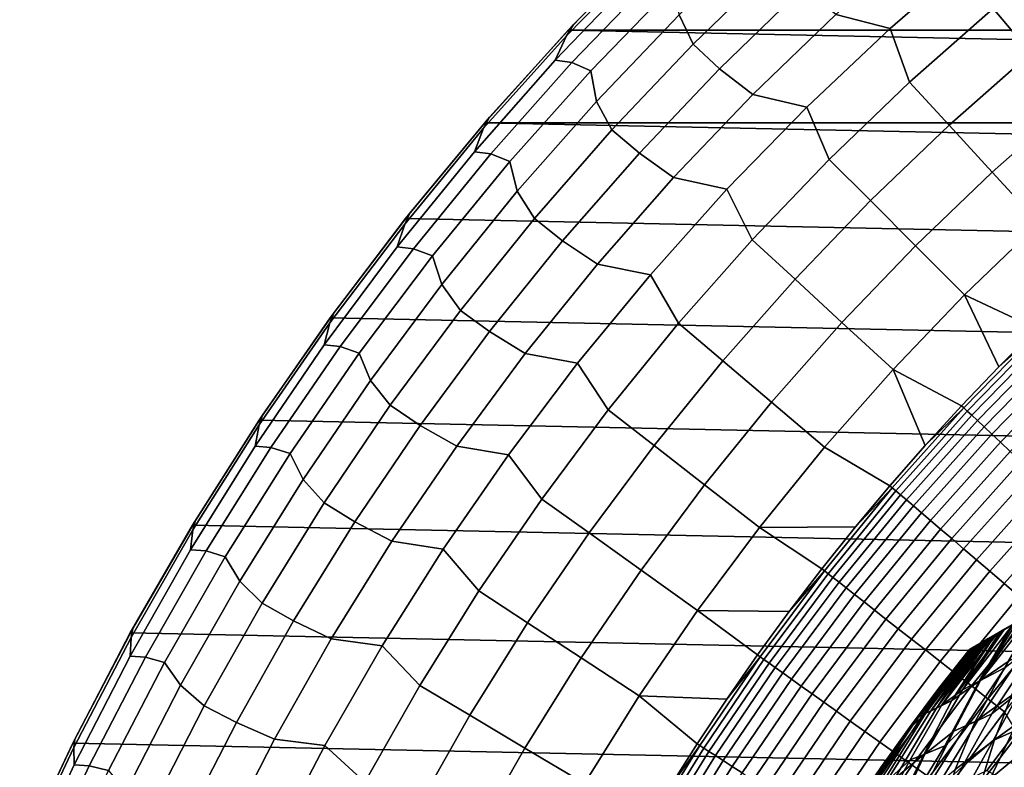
# Model space of a CAD drawing. Header units: metres. Extents: x -29 to 117, y -464 to 29.
# Tile 101 of 256: x -26.4 to -16.82, y 12.62 to 19.89. Entities that reach past the tile are written whole.
import ezdxf

# ---------------------------------------------------------------- set-up
doc = ezdxf.new("R2010")
doc.units = ezdxf.units.M
doc.layers.add('solid_24_501_056_XXX', color=7, linetype='CONTINUOUS')

msp = doc.modelspace()

# ---------------------------------------------------------------- linework, layer by layer
at = {"layer": 'solid_24_501_056_XXX'}
for points in [[(-3.338249, 21.744022, 147.34346), (-3.335342, 21.745701, 147.257355), (-17.164658, 13.761341, 147.257355), (-17.161753, 13.763019, 147.34343)], [(-17.164658, 13.761341, 129.791641), (-17.164658, 13.761341, 147.257355), (-3.335342, 21.745701, 147.257355), (-3.335342, 21.745701, 129.791641)], [(-17.159746, 13.764176, 129.621338), (-17.164658, 13.761341, 129.791641), (-3.335342, 21.745701, 129.791641), (-3.340253, 21.742865, 129.621338)], [(-3.34721, 21.738848, 147.429932), (-3.338249, 21.744022, 147.34346), (-17.161753, 13.763019, 147.34343), (-17.1528, 13.768188, 147.429871)], [(-3.340253, 21.742865, 129.621338), (-3.355197, 21.734238, 129.450684), (-17.159746, 13.764176, 129.621338)], [(-3.360694, 21.731064, 129.406357), (-17.144802, 13.772804, 129.450684), (-17.159746, 13.764176, 129.621338), (-3.355197, 21.734238, 129.450684)], [(-3.353562, 21.735182, 147.471283), (-3.34721, 21.738848, 147.429932), (-17.1528, 13.768188, 147.429871), (-17.146439, 13.77186, 147.471283)], [(-3.362133, 21.730232, 147.516678), (-3.353562, 21.735182, 147.471283), (-17.146439, 13.77186, 147.471283), (-17.137892, 13.776795, 147.516571)], [(-3.380181, 21.719812, 129.279663), (-17.139305, 13.775978, 129.406357), (-17.144802, 13.772804, 129.450684), (-3.360694, 21.731064, 129.406357)], [(-3.415605, 21.69936, 129.10791), (-17.11982, 13.787229, 129.279663), (-17.139305, 13.775978, 129.406357), (-3.380181, 21.719812, 129.279663)], [(-3.3836, 21.717838, 147.604523), (-3.362133, 21.730232, 147.516678), (-17.137892, 13.776795, 147.516571), (-17.116444, 13.789178, 147.60437)], [(-3.437664, 21.686625, 129.020355), (-17.084394, 13.807681, 129.10791), (-17.11982, 13.787229, 129.279663), (-3.415605, 21.69936, 129.10791)], [(-3.408527, 21.703447, 147.684433), (-3.3836, 21.717838, 147.604523), (-17.116444, 13.789178, 147.60437), (-17.091473, 13.803596, 147.684433)], [(-3.411747, 21.701588, 147.693619), (-3.408527, 21.703447, 147.684433), (-17.091473, 13.803596, 147.684433), (-17.08832, 13.805415, 147.69342)], [(-3.447465, 21.680967, 147.784378), (-3.411747, 21.701588, 147.693619), (-17.08832, 13.805415, 147.69342), (-17.052635, 13.826018, 147.784149)], [(-3.461836, 21.672668, 128.935287), (-17.062336, 13.820416, 129.020355), (-17.084394, 13.807681, 129.10791), (-3.437664, 21.686625, 129.020355)], [(-3.519247, 21.639523, 128.761612), (-17.038164, 13.834373, 128.935287), (-17.062336, 13.820416, 129.020355), (-3.461836, 21.672668, 128.935287)], [(-3.49114, 21.65575, 147.876862), (-3.447465, 21.680967, 147.784378), (-17.052635, 13.826018, 147.784149), (-17.008993, 13.851214, 147.876602)], [(-3.500814, 21.650166, 147.895264), (-3.49114, 21.65575, 147.876862), (-17.008993, 13.851214, 147.876602), (-16.999187, 13.856875, 147.895264)], [(-3.543741, 21.625381, 147.971329), (-3.500814, 21.650166, 147.895264), (-16.999187, 13.856875, 147.895264), (-16.956413, 13.881571, 147.971069)], [(-3.567751, 21.611519, 128.636612), (-16.980753, 13.867518, 128.761612), (-17.038164, 13.834373, 128.935287), (-3.519247, 21.639523, 128.761612)], [(-3.588748, 21.599396, 128.5867), (-16.932249, 13.895523, 128.636612), (-16.980753, 13.867518, 128.761612), (-3.567751, 21.611519, 128.636612)], [(-3.606045, 21.589411, 148.067581), (-3.543741, 21.625381, 147.971329), (-16.956413, 13.881571, 147.971069), (-16.894117, 13.917538, 148.067352)], [(-3.670763, 21.552046, 128.410522), (-16.911251, 13.907645, 128.5867), (-16.932249, 13.895523, 128.636612), (-3.588748, 21.599396, 128.5867)], [(-3.753112, 21.504501, 128.256302), (-16.829237, 13.954996, 128.410522), (-16.911251, 13.907645, 128.5867), (-3.670763, 21.552046, 128.410522)], [(-3.631133, 21.574926, 148.102859), (-3.606045, 21.589411, 148.067581), (-16.894117, 13.917538, 148.067352), (-16.868868, 13.932116, 148.102859)], [(-3.631133, 21.574926, 148.102859), (-16.868868, 13.932116, 148.102859), (-16.821459, 13.959487, 148.165436)], [(-3.766415, 21.49682, 128.232971), (-16.746887, 14.002541, 128.256302), (-16.829237, 13.954996, 128.410522), (-3.753112, 21.504501, 128.256302)], [(-20.163155, 20.704039, 20), (-21.015347, 19.838478, 20), (-21.082996, 19.728003, 27.139278), (-20.240408, 20.591568, 27.139278)], [(-21.067442, 19.783127, -99.5), (-21.015347, 19.838478, 20), (-20.163155, 20.704039, 20), (-20.220102, 20.648422, -99.5)], [(-19.146469, 20.740675, 56.064098), (-19.985836, 19.933119, 56.064098), (-19.850594, 19.647974, 63.291264), (-19.027205, 20.446379, 63.291264)], [(-20.240408, 20.591568, 27.139278), (-21.082996, 19.728003, 27.139278), (-21.192017, 19.492147, 34.372093), (-20.368877, 20.350779, 34.372093)], [(21.067442, 19.783127, -99.5), (-21.067442, 19.783127, -99.5), (-20.220102, 20.648422, -99.5)], [(21.067442, 19.783127, -99.5), (-20.220102, 20.648422, -99.5), (20.220102, 20.648422, -99.5)], [(-18.464558, 19.937111, 77.737923), (-17.933189, 19.801262, 84.956604), (-17.09124, 20.532383, 84.956604), (-17.627996, 20.680475, 77.737923)], [(-16.093529, 20.676966, 92.171654), (-16.934256, 19.994238, 92.171654), (-16.567768, 19.561525, 99.382652), (-15.745235, 20.229479, 99.382652)], [(-17.09124, 20.532383, 84.956604), (-17.933189, 19.801262, 84.956604), (-17.746052, 19.277351, 92.171654), (-16.934256, 19.994238, 92.171654)], [(-19.850594, 19.647974, 63.291264), (-19.593439, 19.408834, 70.516006), (-18.779665, 20.197275, 70.516006), (-19.027205, 20.446379, 63.291264)], [(-21.192017, 19.492147, 34.372093), (-21.029623, 19.469637, 41.604107), (-20.203875, 20.325237, 41.604107), (-20.368877, 20.350779, 34.372093)], [(-21.029623, 19.469637, 41.604107), (-20.846294, 19.38975, 48.834908), (-20.021414, 20.240391, 48.834908), (-20.203875, 20.325237, 41.604107)], [(-20.021414, 20.240391, 48.834908), (-20.846294, 19.38975, 48.834908), (-20.791172, 19.091623, 56.064098), (-19.985836, 19.933119, 56.064098)], [(-19.593439, 19.408834, 70.516006), (-19.269802, 19.159933, 77.737923), (-18.464558, 19.937111, 77.737923), (-18.779665, 20.197275, 70.516006)], [(-19.985836, 19.933119, 56.064098), (-20.791172, 19.091623, 56.064098), (-20.640509, 18.816437, 63.291264), (-19.850594, 19.647974, 63.291264)], [(-19.269802, 19.159933, 77.737923), (-18.743895, 19.035641, 84.956604), (-17.933189, 19.801262, 84.956604), (-18.464558, 19.937111, 77.737923)], [(-16.934256, 19.994238, 92.171654), (-17.746052, 19.277351, 92.171654), (-17.361994, 18.860153, 99.382652), (-16.567768, 19.561525, 99.382652)], [(-21.015347, 19.838478, 20), (-21.830416, 18.93787, 20), (-21.888769, 18.82999, 27.139278), (-21.082996, 19.728003, 27.139278)], [(-21.877172, 18.883842, -99.5), (-21.830416, 18.93787, 20), (-21.015347, 19.838478, 20), (-21.067442, 19.783127, -99.5)], [(21.877172, 18.883842, -99.5), (-21.877172, 18.883842, -99.5), (-21.067442, 19.783127, -99.5)], [(21.877172, 18.883842, -99.5), (-21.067442, 19.783127, -99.5), (21.067442, 19.783127, -99.5)], [(-17.933189, 19.801262, 84.956604), (-18.743895, 19.035641, 84.956604), (-18.527529, 18.527529, 92.171654), (-17.746052, 19.277351, 92.171654)], [(-21.082996, 19.728003, 27.139278), (-21.888769, 18.82999, 27.139278), (-21.978991, 18.60025, 34.372093), (-21.192017, 19.492147, 34.372093)], [(-20.640509, 18.816437, 63.291264), (-20.374142, 18.587633, 70.516006), (-19.593439, 19.408834, 70.516006), (-19.850594, 19.647974, 63.291264)], [(-16.567768, 19.561525, 99.382652), (-17.361994, 18.860153, 99.382652), (-16.941401, 18.403267, 106.589211), (-16.166414, 19.087648, 106.589211)], [(-21.978991, 18.60025, 34.372093), (-21.81917, 18.580519, 41.604107), (-21.029623, 19.469637, 41.604107), (-21.192017, 19.492147, 34.372093)], [(-21.81917, 18.580519, 41.604107), (-21.635065, 18.50552, 48.834908), (-20.846294, 19.38975, 48.834908), (-21.029623, 19.469637, 41.604107)], [(-20.846294, 19.38975, 48.834908), (-21.635065, 18.50552, 48.834908), (-21.561106, 18.217617, 56.064098), (-20.791172, 19.091623, 56.064098)], [(-20.374142, 18.587633, 70.516006), (-20.042364, 18.350258, 77.737923), (-19.269802, 19.159933, 77.737923), (-19.593439, 19.408834, 70.516006)], [(-17.746052, 19.277351, 92.171654), (-18.527529, 18.527529, 92.171654), (-18.126558, 18.126558, 99.382652), (-17.361994, 18.860153, 99.382652)], [(-20.042364, 18.350258, 77.737923), (-19.521944, 18.236856, 84.956604), (-18.743895, 19.035641, 84.956604), (-19.269802, 19.159933, 77.737923)], [(-20.791172, 19.091623, 56.064098), (-21.561106, 18.217617, 56.064098), (-21.395618, 17.953173, 63.291264), (-20.640509, 18.816437, 63.291264)], [(-16.166414, 19.087648, 106.589211), (-16.941401, 18.403267, 106.589211), (-16.484295, 17.906717, 113.790924), (-15.730219, 18.572634, 113.790924)], [(-18.743895, 19.035641, 84.956604), (-19.521944, 18.236856, 84.956604), (-19.277351, 17.746052, 92.171654), (-18.527529, 18.527529, 92.171654)], [(-21.830416, 18.93787, 20), (-22.60692, 18.003809, 20), (-22.656324, 17.899099, 27.139278), (-21.888769, 18.82999, 27.139278)], [(-22.648489, 17.951477, -99.5), (-22.60692, 18.003809, 20), (-21.830416, 18.93787, 20), (-21.877172, 18.883842, -99.5)], [(23.380772, 16.986727, -99.5), (-22.648489, 17.951477, -99.5), (-21.877172, 18.883842, -99.5), (22.648489, 17.951477, -99.5)], [(22.648489, 17.951477, -99.5), (-21.877172, 18.883842, -99.5), (21.877172, 18.883842, -99.5)], [(-21.888769, 18.82999, 27.139278), (-22.656324, 17.899099, 27.139278), (-22.728456, 17.676611, 34.372093), (-21.978991, 18.60025, 34.372093)], [(-21.395618, 17.953173, 63.291264), (-21.120453, 17.735056, 70.516006), (-20.374142, 18.587633, 70.516006), (-20.640509, 18.816437, 63.291264)], [(-17.361994, 18.860153, 99.382652), (-18.126558, 18.126558, 99.382652), (-17.687443, 17.687443, 106.589211), (-16.941401, 18.403267, 106.589211)], [(-22.728456, 17.676611, 34.372093), (-22.571154, 17.659412, 41.604107), (-21.81917, 18.580519, 41.604107), (-21.978991, 18.60025, 34.372093)], [(-22.571154, 17.659412, 41.604107), (-22.38636, 17.589237, 48.834908), (-21.635065, 18.50552, 48.834908), (-21.81917, 18.580519, 41.604107)], [(-21.120453, 17.735056, 70.516006), (-20.780933, 17.509459, 77.737923), (-20.042364, 18.350258, 77.737923), (-20.374142, 18.587633, 70.516006)], [(-21.635065, 18.50552, 48.834908), (-22.38636, 17.589237, 48.834908), (-22.294327, 17.312593, 56.064098), (-21.561106, 18.217617, 56.064098)], [(-18.527529, 18.527529, 92.171654), (-19.277351, 17.746052, 92.171654), (-18.860153, 17.361994, 99.382652), (-18.126558, 18.126558, 99.382652)], [(-16.941401, 18.403267, 106.589211), (-17.687443, 17.687443, 106.589211), (-17.210209, 17.210209, 113.790924), (-16.484295, 17.906717, 113.790924)], [(-20.780933, 17.509459, 77.737923), (-20.265982, 17.406298, 84.956604), (-19.521944, 18.236856, 84.956604), (-20.042364, 18.350258, 77.737923)], [(-21.561106, 18.217617, 56.064098), (-22.294327, 17.312593, 56.064098), (-22.114651, 17.059633, 63.291264), (-21.395618, 17.953173, 63.291264)], [(-19.521944, 18.236856, 84.956604), (-20.265982, 17.406298, 84.956604), (-19.994238, 16.934256, 92.171654), (-19.277351, 17.746052, 92.171654)], [(-18.126558, 18.126558, 99.382652), (-18.860153, 17.361994, 99.382652), (-18.403267, 16.941401, 106.589211), (-17.687443, 17.687443, 106.589211)], [(-22.60692, 18.003809, 20), (-23.343489, 17.037943, 20), (-23.384319, 16.936954, 27.139278), (-22.656324, 17.899099, 27.139278)], [(-23.380772, 16.986727, -99.5), (-23.343489, 17.037943, 20), (-22.60692, 18.003809, 20), (-22.648489, 17.951477, -99.5)], [(24.071438, 15.992999, -99.5), (-23.380772, 16.986727, -99.5), (-22.648489, 17.951477, -99.5), (23.380772, 16.986727, -99.5)], [(-22.114651, 17.059633, 63.291264), (-21.831114, 16.852541, 70.516006), (-21.120453, 17.735056, 70.516006), (-21.395618, 17.953173, 63.291264)], [(-22.656324, 17.899099, 27.139278), (-23.384319, 16.936954, 27.139278), (-23.439135, 16.722807, 34.372093), (-22.728456, 17.676611, 34.372093)], [(-16.484295, 17.906717, 113.790924), (-17.210209, 17.210209, 113.790924), (-16.509716, 16.879068, 120.980194), (-16.132275, 17.240168, 120.980194)], [(-21.831114, 16.852541, 70.516006), (-21.484255, 16.638964, 77.737923), (-20.780933, 17.509459, 77.737923), (-21.120453, 17.735056, 70.516006)], [(-19.277351, 17.746052, 92.171654), (-19.994238, 16.934256, 92.171654), (-19.561525, 16.567768, 99.382652), (-18.860153, 17.361994, 99.382652)], [(-23.439135, 16.722807, 34.372093), (-23.284281, 16.707905, 41.604107), (-22.571154, 17.659412, 41.604107), (-22.728456, 17.676611, 34.372093)], [(-23.284281, 16.707905, 41.604107), (-23.098877, 16.642485, 48.834908), (-22.38636, 17.589237, 48.834908), (-22.571154, 17.659412, 41.604107)], [(-17.687443, 17.687443, 106.589211), (-18.403267, 16.941401, 106.589211), (-17.906717, 16.484295, 113.790924), (-17.210209, 17.210209, 113.790924)], [(-22.38636, 17.589237, 48.834908), (-23.098877, 16.642485, 48.834908), (-22.989586, 16.37809, 56.064098), (-22.294327, 17.312593, 56.064098)], [(-21.484255, 16.638964, 77.737923), (-20.97471, 16.545414, 84.956604), (-20.265982, 17.406298, 84.956604), (-20.780933, 17.509459, 77.737923)], [(-20.265982, 17.406298, 84.956604), (-20.97471, 16.545414, 84.956604), (-20.676966, 16.093529, 92.171654), (-19.994238, 16.934256, 92.171654)], [(-18.860153, 17.361994, 99.382652), (-19.561525, 16.567768, 99.382652), (-19.087648, 16.166414, 106.589211), (-18.403267, 16.941401, 106.589211)], [(-22.294327, 17.312593, 56.064098), (-22.989586, 16.37809, 56.064098), (-22.796392, 16.137329, 63.291264), (-22.114651, 17.059633, 63.291264)], [(-17.210209, 17.210209, 113.790924), (-17.906717, 16.484295, 113.790924), (-17.240175, 16.132267, 120.980194), (-16.879076, 16.509708, 120.980194)], [(-17.210209, 17.210209, 113.790924), (-16.879076, 16.509708, 120.980194), (-16.509716, 16.879068, 120.980194)], [(-22.796392, 16.137329, 63.291264), (-22.504927, 15.941582, 70.516006), (-21.831114, 16.852541, 70.516006), (-22.114651, 17.059633, 63.291264)], [(-23.343489, 17.037943, 20), (-24.03882, 16.041979, 20), (-24.071482, 15.945235, 27.139278), (-23.384319, 16.936954, 27.139278)], [(-24.071438, 15.992999, -99.5), (-24.03882, 16.041979, 20), (-23.343489, 17.037943, 20), (-23.380772, 16.986727, -99.5)], [(24.71983, 14.971294, -99.5), (-24.071438, 15.992999, -99.5), (-23.380772, 16.986727, -99.5), (24.071438, 15.992999, -99.5)], [(-23.384319, 16.936954, 27.139278), (-24.071482, 15.945235, 27.139278), (-24.109814, 15.740464, 34.372093), (-23.439135, 16.722807, 34.372093)], [(-19.994238, 16.934256, 92.171654), (-20.676966, 16.093529, 92.171654), (-20.229479, 15.745235, 99.382652), (-19.561525, 16.567768, 99.382652)], [(-18.403267, 16.941401, 106.589211), (-19.087648, 16.166414, 106.589211), (-18.572634, 15.730219, 113.790924), (-17.906717, 16.484295, 113.790924)], [(-17.218159, 16.111673, 121.193291), (-16.488632, 16.857521, 121.193291), (-16.879076, 16.509708, 120.980194), (-17.240175, 16.132267, 120.980194)], [(-16.488632, 16.857521, 121.193291), (-17.218159, 16.111673, 121.193291), (-17.185007, 16.080654, 121.403885), (-16.456886, 16.825064, 121.403885)], [(-16.488632, 16.857521, 121.193291), (-16.509716, 16.879068, 120.980194), (-16.879076, 16.509708, 120.980194)], [(-22.504927, 15.941582, 70.516006), (-22.151138, 15.740246, 77.737923), (-21.484255, 16.638964, 77.737923), (-21.831114, 16.852541, 70.516006)], [(-16.456886, 16.825064, 121.403885), (-17.185007, 16.080654, 121.403885), (-17.140907, 16.039387, 121.610687), (-16.414654, 16.781887, 121.610687)], [(-16.414654, 16.781887, 121.610687), (-17.140907, 16.039387, 121.610687), (-17.086082, 15.988086, 121.812614), (-16.362154, 16.728212, 121.812614)], [(-24.109814, 15.740464, 34.372093), (-23.957323, 15.727634, 41.604107), (-23.284281, 16.707905, 41.604107), (-23.439135, 16.722807, 34.372093)], [(-23.957323, 15.727634, 41.604107), (-23.771381, 15.666903, 48.834908), (-23.098877, 16.642485, 48.834908), (-23.284281, 16.707905, 41.604107)], [(-16.362154, 16.728212, 121.812614), (-17.086082, 15.988086, 121.812614), (-17.020819, 15.927016, 122.008636), (-16.299654, 16.664316, 122.008636)], [(-16.299654, 16.664316, 122.008636), (-17.020819, 15.927016, 122.008636), (-16.945452, 15.856492, 122.197731), (-16.22748, 16.590527, 122.197731)], [(-23.098877, 16.642485, 48.834908), (-23.771381, 15.666903, 48.834908), (-23.6457, 15.415698, 56.064098), (-22.989586, 16.37809, 56.064098)], [(-22.151138, 15.740246, 77.737923), (-21.646896, 15.655704, 84.956604), (-20.97471, 16.545414, 84.956604), (-21.484255, 16.638964, 77.737923)], [(-16.22748, 16.590527, 122.197731), (-16.945452, 15.856492, 122.197731), (-16.860371, 15.776878, 122.378937), (-16.146004, 16.507227, 122.378937)], [(-20.97471, 16.545414, 84.956604), (-21.646896, 15.655704, 84.956604), (-21.324368, 15.225306, 92.171654), (-20.676966, 16.093529, 92.171654)], [(-19.561525, 16.567768, 99.382652), (-20.229479, 15.745235, 99.382652), (-19.73942, 15.363808, 106.589211), (-19.087648, 16.166414, 106.589211)], [(-17.906717, 16.484295, 113.790924), (-18.572634, 15.730219, 113.790924), (-17.936884, 15.353887, 120.980194), (-17.592834, 15.746931, 120.980194)], [(-17.906717, 16.484295, 113.790924), (-17.592834, 15.746931, 120.980194), (-17.240175, 16.132267, 120.980194)], [(-16.146004, 16.507227, 122.378937), (-16.860371, 15.776878, 122.378937), (-16.766012, 15.688583, 122.551315), (-16.055643, 16.414845, 122.551315)], [(-22.989586, 16.37809, 56.064098), (-23.6457, 15.415698, 56.064098), (-23.439693, 15.187812, 63.291264), (-22.796392, 16.137329, 63.291264)], [(-23.439693, 15.187812, 63.291264), (-23.140749, 15.003714, 70.516006), (-22.504927, 15.941582, 70.516006), (-22.796392, 16.137329, 63.291264)], [(-20.676966, 16.093529, 92.171654), (-21.324368, 15.225306, 92.171654), (-20.862869, 14.895802, 99.382652), (-20.229479, 15.745235, 99.382652)], [(-19.087648, 16.166414, 106.589211), (-19.73942, 15.363808, 106.589211), (-19.20682, 14.949268, 113.790924), (-18.572634, 15.730219, 113.790924)], [(-17.913979, 15.334287, 121.193291), (-17.218159, 16.111673, 121.193291), (-17.592834, 15.746931, 120.980194), (-17.936884, 15.353887, 120.980194)], [(-17.218159, 16.111673, 121.193291), (-17.913979, 15.334287, 121.193291), (-17.879488, 15.304764, 121.403885), (-17.185007, 16.080654, 121.403885)], [(-17.218159, 16.111673, 121.193291), (-17.240175, 16.132267, 120.980194), (-17.592834, 15.746931, 120.980194)], [(-24.71983, 14.971294, -99.5), (-24.691687, 15.017677, 20), (-24.03882, 16.041979, 20), (-24.071438, 15.992999, -99.5)], [(-24.03882, 16.041979, 20), (-24.691687, 15.017677, 20), (-24.716614, 14.925675, 27.139278), (-24.071482, 15.945235, 27.139278)], [(-17.185007, 16.080654, 121.403885), (-17.879488, 15.304764, 121.403885), (-17.833605, 15.265488, 121.610687), (-17.140907, 16.039387, 121.610687)], [(-17.140907, 16.039387, 121.610687), (-17.833605, 15.265488, 121.610687), (-17.776566, 15.216662, 121.812614), (-17.086082, 15.988086, 121.812614)], [(-24.071482, 15.945235, 27.139278), (-24.716614, 14.925675, 27.139278), (-24.739347, 14.731259, 34.372093), (-24.109814, 15.740464, 34.372093)], [(25.325327, 13.922554, -99.5), (-24.71983, 14.971294, -99.5), (-24.071438, 15.992999, -99.5), (24.71983, 14.971294, -99.5)], [(-23.140749, 15.003714, 70.516006), (-22.780453, 14.814833, 77.737923), (-22.151138, 15.740246, 77.737923), (-22.504927, 15.941582, 70.516006)], [(-17.086082, 15.988086, 121.812614), (-17.776566, 15.216662, 121.812614), (-17.708666, 15.15854, 122.008636), (-17.020819, 15.927016, 122.008636)], [(-17.020819, 15.927016, 122.008636), (-17.708666, 15.15854, 122.008636), (-17.630253, 15.091418, 122.197731), (-16.945452, 15.856492, 122.197731)], [(-16.945452, 15.856492, 122.197731), (-17.630253, 15.091418, 122.197731), (-17.541733, 15.015645, 122.378937), (-16.860371, 15.776878, 122.378937)], [(-24.739347, 14.731259, 34.372093), (-24.589123, 14.720288, 41.604107), (-23.957323, 15.727634, 41.604107), (-24.109814, 15.740464, 34.372093)], [(-24.589123, 14.720288, 41.604107), (-24.402706, 14.664184, 48.834908), (-23.771381, 15.666903, 48.834908), (-23.957323, 15.727634, 41.604107)], [(-22.780453, 14.814833, 77.737923), (-22.281368, 14.738719, 84.956604), (-21.646896, 15.655704, 84.956604), (-22.151138, 15.740246, 77.737923)], [(-20.229479, 15.745235, 99.382652), (-20.862869, 14.895802, 99.382652), (-20.357468, 14.534952, 106.589211), (-19.73942, 15.363808, 106.589211)], [(-19.20682, 14.949268, 113.790924), (-18.272156, 14.953328, 120.980194), (-17.936884, 15.353887, 120.980194), (-18.572634, 15.730219, 113.790924)], [(-16.860371, 15.776878, 122.378937), (-17.541733, 15.015645, 122.378937), (-17.44356, 14.931611, 122.551315), (-16.766012, 15.688583, 122.551315)], [(-23.771381, 15.666903, 48.834908), (-24.402706, 14.664184, 48.834908), (-24.261551, 14.427057, 56.064098), (-23.6457, 15.415698, 56.064098)], [(-21.646896, 15.655704, 84.956604), (-22.281368, 14.738719, 84.956604), (-21.935337, 14.331071, 92.171654), (-21.324368, 15.225306, 92.171654)], [(-16.766012, 15.688583, 122.551315), (-17.44356, 14.931611, 122.551315), (-17.336245, 14.839749, 122.713974), (-16.662865, 15.592064, 122.713974)], [(-16.662865, 15.592064, 122.713974), (-17.336245, 14.839749, 122.713974), (-17.220337, 14.740533, 122.866074), (-16.551458, 15.487819, 122.866074)], [(-16.551458, 15.487819, 122.866074), (-17.220337, 14.740533, 122.866074), (-17.096436, 14.634474, 123.006828), (-16.432371, 15.376383, 123.006828)], [(-23.6457, 15.415698, 56.064098), (-24.261551, 14.427057, 56.064098), (-24.04347, 14.212686, 63.291264), (-23.439693, 15.187812, 63.291264)], [(-19.73942, 15.363808, 106.589211), (-20.357468, 14.534952, 106.589211), (-19.808191, 14.142776, 113.790924), (-19.20682, 14.949268, 113.790924)], [(-18.574732, 14.526883, 121.193291), (-17.913979, 15.334287, 121.193291), (-18.272156, 14.953328, 120.980194), (-18.598482, 14.545451, 120.980194)], [(-17.913979, 15.334287, 121.193291), (-18.574732, 14.526883, 121.193291), (-18.538969, 14.498914, 121.403885), (-17.879488, 15.304764, 121.403885)], [(-17.913979, 15.334287, 121.193291), (-17.936884, 15.353887, 120.980194), (-18.272156, 14.953328, 120.980194)], [(-16.432371, 15.376383, 123.006828), (-17.096436, 14.634474, 123.006828), (-16.965181, 14.52212, 123.135521), (-16.306213, 15.258333, 123.135521)], [(-17.879488, 15.304764, 121.403885), (-18.538969, 14.498914, 121.403885), (-18.491394, 14.461706, 121.610687), (-17.833605, 15.265488, 121.610687)], [(-17.833605, 15.265488, 121.610687), (-18.491394, 14.461706, 121.610687), (-18.432251, 14.415452, 121.812614), (-17.776566, 15.216662, 121.812614)], [(-16.306213, 15.258333, 123.135521), (-16.965181, 14.52212, 123.135521), (-16.827248, 14.40405, 123.25148), (-16.173637, 15.134277, 123.25148)], [(-24.04347, 14.212686, 63.291264), (-23.737513, 14.04052, 70.516006), (-23.140749, 15.003714, 70.516006), (-23.439693, 15.187812, 63.291264)], [(-21.324368, 15.225306, 92.171654), (-21.935337, 14.331071, 92.171654), (-21.460615, 14.02092, 99.382652), (-20.862869, 14.895802, 99.382652)], [(-17.776566, 15.216662, 121.812614), (-18.432251, 14.415452, 121.812614), (-18.361845, 14.36039, 122.008636), (-17.708666, 15.15854, 122.008636)], [(-17.708666, 15.15854, 122.008636), (-18.361845, 14.36039, 122.008636), (-18.28054, 14.296803, 122.197731), (-17.630253, 15.091418, 122.197731)], [(-16.173637, 15.134277, 123.25148), (-16.827248, 14.40405, 123.25148), (-16.683348, 14.280872, 123.354111), (-16.035328, 15.004855, 123.354111)], [(-17.630253, 15.091418, 122.197731), (-18.28054, 14.296803, 122.197731), (-18.188755, 14.225019, 122.378937), (-17.541733, 15.015645, 122.378937)], [(-25.325327, 13.922554, -99.5), (-25.300934, 13.966845, 20), (-24.691687, 15.017677, 20), (-24.71983, 14.971294, -99.5)], [(25.886116, 12.849844, -99.5), (-25.325327, 13.922554, -99.5), (-24.71983, 14.971294, -99.5), (25.325327, 13.922554, -99.5)], [(-24.691687, 15.017677, 20), (-25.300934, 13.966845, 20), (-25.318588, 13.880054, 27.139278), (-24.716614, 14.925675, 27.139278)], [(-23.737513, 14.04052, 70.516006), (-23.37113, 13.864293, 77.737923), (-22.780453, 14.814833, 77.737923), (-23.140749, 15.003714, 70.516006)], [(-19.808191, 14.142776, 113.790924), (-18.915707, 14.130455, 120.980194), (-18.598482, 14.545451, 120.980194), (-19.20682, 14.949268, 113.790924)], [(-19.20682, 14.949268, 113.790924), (-18.598482, 14.545451, 120.980194), (-18.272156, 14.953328, 120.980194)], [(-17.541733, 15.015645, 122.378937), (-18.188755, 14.225019, 122.378937), (-18.086962, 14.14541, 122.551315), (-17.44356, 14.931611, 122.551315)], [(-24.716614, 14.925675, 27.139278), (-25.318588, 13.880054, 27.139278), (-25.326664, 13.696915, 34.372093), (-24.739347, 14.731259, 34.372093)], [(-20.862869, 14.895802, 99.382652), (-21.460615, 14.02092, 99.382652), (-20.940733, 13.681264, 106.589211), (-20.357468, 14.534952, 106.589211)], [(-17.44356, 14.931611, 122.551315), (-18.086962, 14.14541, 122.551315), (-17.975687, 14.058384, 122.713974), (-17.336245, 14.839749, 122.713974)], [(-23.37113, 13.864293, 77.737923), (-22.87702, 13.796055, 84.956604), (-22.281368, 14.738719, 84.956604), (-22.780453, 14.814833, 77.737923)], [(-17.336245, 14.839749, 122.713974), (-17.975687, 14.058384, 122.713974), (-17.855505, 13.964392, 122.866074), (-17.220337, 14.740533, 122.866074)], [(-25.326664, 13.696915, 34.372093), (-25.178591, 13.6876, 41.604107), (-24.589123, 14.720288, 41.604107), (-24.739347, 14.731259, 34.372093)], [(-25.178591, 13.6876, 41.604107), (-24.991762, 13.636062, 48.834908), (-24.402706, 14.664184, 48.834908), (-24.589123, 14.720288, 41.604107)], [(-24.402706, 14.664184, 48.834908), (-24.991762, 13.636062, 48.834908), (-24.836092, 13.413852, 56.064098), (-24.261551, 14.427057, 56.064098)], [(-22.281368, 14.738719, 84.956604), (-22.87702, 13.796055, 84.956604), (-22.508829, 13.412352, 92.171654), (-21.935337, 14.331071, 92.171654)], [(-17.220337, 14.740533, 122.866074), (-17.855505, 13.964392, 122.866074), (-17.727034, 13.863917, 123.006828), (-17.096436, 14.634474, 123.006828)], [(-17.096436, 14.634474, 123.006828), (-17.727034, 13.863917, 123.006828), (-17.590937, 13.75748, 123.135521), (-16.965181, 14.52212, 123.135521)], [(-20.357468, 14.534952, 106.589211), (-20.940733, 13.681264, 106.589211), (-20.375719, 13.312122, 113.790924), (-19.808191, 14.142776, 113.790924)], [(-19.199123, 13.691042, 121.193291), (-18.574732, 14.526883, 121.193291), (-18.915707, 14.130455, 120.980194), (-19.223671, 13.708542, 120.980194)], [(-18.574732, 14.526883, 121.193291), (-19.199123, 13.691042, 121.193291), (-19.162159, 13.664682, 121.403885), (-18.538969, 14.498914, 121.403885)], [(-18.538969, 14.498914, 121.403885), (-19.162159, 13.664682, 121.403885), (-19.112986, 13.629616, 121.610687), (-18.491394, 14.461706, 121.610687)], [(-18.491394, 14.461706, 121.610687), (-19.112986, 13.629616, 121.610687), (-19.051853, 13.586022, 121.812614), (-18.432251, 14.415452, 121.812614)], [(-18.574732, 14.526883, 121.193291), (-18.598482, 14.545451, 120.980194), (-18.915707, 14.130455, 120.980194)], [(-16.965181, 14.52212, 123.135521), (-17.590937, 13.75748, 123.135521), (-17.447916, 13.645626, 123.25148), (-16.827248, 14.40405, 123.25148)], [(-24.261551, 14.427057, 56.064098), (-24.836092, 13.413852, 56.064098), (-24.606705, 13.213593, 63.291264), (-24.04347, 14.212686, 63.291264)], [(-18.432251, 14.415452, 121.812614), (-19.051853, 13.586022, 121.812614), (-18.979082, 13.534128, 122.008636), (-18.361845, 14.36039, 122.008636)], [(-16.827248, 14.40405, 123.25148), (-17.447916, 13.645626, 123.25148), (-17.29871, 13.528934, 123.354111), (-16.683348, 14.280872, 123.354111)], [(-21.935337, 14.331071, 92.171654), (-22.508829, 13.412352, 92.171654), (-22.021698, 13.122084, 99.382652), (-21.460615, 14.02092, 99.382652)], [(-18.361845, 14.36039, 122.008636), (-18.979082, 13.534128, 122.008636), (-18.895042, 13.474199, 122.197731), (-18.28054, 14.296803, 122.197731)], [(-18.28054, 14.296803, 122.197731), (-18.895042, 13.474199, 122.197731), (-18.800173, 13.406547, 122.378937), (-18.188755, 14.225019, 122.378937)], [(-16.683348, 14.280872, 123.354111), (-17.29871, 13.528934, 123.354111), (-17.144085, 13.408006, 123.442886), (-16.534224, 14.153223, 123.442886)], [(-24.606705, 13.213593, 63.291264), (-24.294209, 13.053626, 70.516006), (-23.737513, 14.04052, 70.516006), (-24.04347, 14.212686, 63.291264)], [(-18.188755, 14.225019, 122.378937), (-18.800173, 13.406547, 122.378937), (-18.694958, 13.331517, 122.551315), (-18.086962, 14.14541, 122.551315)], [(-19.808191, 14.142776, 113.790924), (-20.375719, 13.312122, 113.790924), (-19.522228, 13.27992, 120.980194), (-19.223671, 13.708542, 120.980194)], [(-19.808191, 14.142776, 113.790924), (-19.223671, 13.708542, 120.980194), (-18.915707, 14.130455, 120.980194)], [(-18.086962, 14.14541, 122.551315), (-18.694958, 13.331517, 122.551315), (-18.579943, 13.249499, 122.713974), (-17.975687, 14.058384, 122.713974)], [(-16.534224, 14.153223, 123.442886), (-17.144085, 13.408006, 123.442886), (-16.98484, 13.283464, 123.517342), (-16.380644, 14.02176, 123.517342)], [(-16.623266, 14.073914, 128.054153), (-16.502417, 14.143686, 127.880692), (-16.815258, 13.586496, 127.511368), (-17.06953, 13.453712, 127.880661)], [(-16.78614, 13.64504, 148.696228), (-16.487696, 14.152185, 148.504456), (-16.533468, 14.125759, 148.465179), (-17.05666, 13.460903, 148.504578)], [(-17.05666, 13.460903, 148.504578), (-16.533468, 14.125759, 148.465179), (-16.641638, 14.063307, 148.364944)], [(-24.294209, 13.053626, 70.516006), (-23.922167, 12.890238, 77.737923), (-23.37113, 13.864293, 77.737923), (-23.737513, 14.04052, 70.516006)], [(-21.460615, 14.02092, 99.382652), (-22.021698, 13.122084, 99.382652), (-21.488222, 12.804202, 106.589211), (-20.940733, 13.681264, 106.589211)], [(-17.975687, 14.058384, 122.713974), (-18.579943, 13.249499, 122.713974), (-18.455721, 13.160915, 122.866074), (-17.855505, 13.964392, 122.866074)], [(-17.06953, 13.453712, 127.880661), (-17.335526, 13.266782, 128.25618), (-16.829237, 13.954996, 128.410522), (-16.746887, 14.002541, 128.256302)], [(-17.05666, 13.460903, 148.504578), (-16.69902, 14.030177, 148.30632), (-16.737396, 14.00802, 148.264679), (-17.231539, 13.370645, 148.306549)], [(-17.231539, 13.370645, 148.306549), (-16.737396, 14.00802, 148.264679), (-16.821459, 13.959487, 148.165436)], [(-17.06953, 13.453712, 127.880661), (-16.733585, 14.010221, 128.232971), (-16.623266, 14.073914, 128.054153)], [(-17.06953, 13.453712, 127.880661), (-16.746887, 14.002541, 128.256302), (-16.733585, 14.010221, 128.232971)], [(-17.05666, 13.460903, 148.504578), (-16.641638, 14.063307, 148.364944), (-16.69902, 14.030177, 148.30632)], [(-16.380644, 14.02176, 123.517342), (-16.98484, 13.283464, 123.517342), (-16.821798, 13.155953, 123.577095), (-16.223402, 13.887161, 123.577095)], [(-25.886116, 12.849844, -99.5), (-25.865486, 12.89134, 20), (-25.300934, 13.966845, 20), (-25.325327, 13.922554, -99.5)], [(26.401428, 11.754766, -99.5), (-25.886116, 12.849844, -99.5), (-25.325327, 13.922554, -99.5), (25.886116, 12.849844, -99.5)], [(-25.300934, 13.966845, 20), (-25.865486, 12.89134, 20), (-25.876354, 12.810195, 27.139278), (-25.318588, 13.880054, 27.139278)], [(-17.855505, 13.964392, 122.866074), (-18.455721, 13.160915, 122.866074), (-18.322931, 13.066222, 123.006828), (-17.727034, 13.863917, 123.006828)], [(-17.335526, 13.266782, 128.25618), (-17.48567, 13.192313, 128.636398), (-16.980753, 13.867518, 128.761612), (-16.932249, 13.895523, 128.636612)], [(-17.231539, 13.370645, 148.306549), (-16.868868, 13.932116, 148.102859), (-16.894117, 13.917538, 148.067352), (-17.43416, 13.217791, 148.10318)], [(-17.43416, 13.217791, 148.10318), (-16.894117, 13.917538, 148.067352), (-16.956413, 13.881571, 147.971069)], [(-17.335526, 13.266782, 128.25618), (-16.911251, 13.907645, 128.5867), (-16.829237, 13.954996, 128.410522)], [(-17.335526, 13.266782, 128.25618), (-16.932249, 13.895523, 128.636612), (-16.911251, 13.907645, 128.5867)], [(-17.231539, 13.370645, 148.306549), (-16.821459, 13.959487, 148.165436), (-16.868868, 13.932116, 148.102859)], [(-16.503433, 13.796626, 127.270569), (-16.334604, 13.888784, 127.157471), (-16.670511, 13.357129, 127.05098), (-16.946302, 13.135465, 127.157471)], [(-25.318588, 13.880054, 27.139278), (-25.876354, 12.810195, 27.139278), (-25.870756, 12.639195, 34.372093), (-25.326664, 13.696915, 34.372093)], [(-23.922167, 12.890238, 77.737923), (-23.432816, 12.829354, 84.956604), (-22.87702, 13.796055, 84.956604), (-23.37113, 13.864293, 77.737923)], [(-22.87702, 13.796055, 84.956604), (-23.432816, 12.829354, 84.956604), (-23.043867, 12.470717, 92.171654), (-22.508829, 13.412352, 92.171654)], [(-17.727034, 13.863917, 123.006828), (-18.322931, 13.066222, 123.006828), (-18.182259, 12.965908, 123.135521), (-17.590937, 13.75748, 123.135521)], [(-17.540392, 13.165059, 147.895477), (-17.091473, 13.803596, 147.684433), (-17.116444, 13.789178, 147.60437), (-17.615759, 13.127874, 147.684509)], [(-17.48567, 13.192313, 128.636398), (-17.591461, 13.140243, 129.020157), (-17.084394, 13.807681, 129.10791), (-17.062336, 13.820416, 129.020355)], [(-17.591461, 13.140243, 129.020157), (-17.11982, 13.787229, 129.279663), (-17.084394, 13.807681, 129.10791)], [(-17.43416, 13.217791, 148.10318), (-16.999187, 13.856875, 147.895264), (-17.008993, 13.851214, 147.876602), (-17.540392, 13.165059, 147.895477)], [(-17.540392, 13.165059, 147.895477), (-17.008993, 13.851214, 147.876602), (-17.052635, 13.826018, 147.784149)], [(-17.540392, 13.165059, 147.895477), (-17.052635, 13.826018, 147.784149), (-17.08832, 13.805415, 147.69342)], [(-17.540392, 13.165059, 147.895477), (-17.08832, 13.805415, 147.69342), (-17.091473, 13.803596, 147.684433)], [(-17.48567, 13.192313, 128.636398), (-17.038164, 13.834373, 128.935287), (-16.980753, 13.867518, 128.761612)], [(-17.48567, 13.192313, 128.636398), (-17.062336, 13.820416, 129.020355), (-17.038164, 13.834373, 128.935287)], [(-17.43416, 13.217791, 148.10318), (-16.956413, 13.881571, 147.971069), (-16.999187, 13.856875, 147.895264)], [(-16.642721, 13.721835, 127.389389), (-16.503433, 13.796626, 127.270569), (-16.946302, 13.135465, 127.157471), (-17.083546, 13.071444, 127.270569)], [(-25.870756, 12.639195, 34.372093), (-25.724712, 12.631349, 41.604107), (-25.178591, 13.6876, 41.604107), (-25.326664, 13.696915, 34.372093)], [(-19.199123, 13.691042, 121.193291), (-19.223671, 13.708542, 120.980194), (-19.522228, 13.27992, 120.980194)], [(-17.590937, 13.75748, 123.135521), (-18.182259, 12.965908, 123.135521), (-18.034431, 12.86049, 123.25148), (-17.447916, 13.645626, 123.25148)], [(-17.746639, 13.002183, 129.791641), (-17.164658, 13.761341, 129.791641), (-17.159746, 13.764176, 129.621338), (-17.726105, 13.012235, 129.406281)], [(-17.164658, 13.761341, 129.791641), (-17.746639, 13.002183, 129.791641), (-17.459776, 13.384926, 147.257355), (-17.164658, 13.761341, 147.257355)], [(-17.726105, 13.012235, 129.406281), (-17.139305, 13.775978, 129.406357), (-17.11982, 13.787229, 129.279663), (-17.591461, 13.140243, 129.020157)], [(-17.726105, 13.012235, 129.406281), (-17.144802, 13.772804, 129.450684), (-17.139305, 13.775978, 129.406357)], [(-17.726105, 13.012235, 129.406281), (-17.159746, 13.764176, 129.621338), (-17.144802, 13.772804, 129.450684)], [(-17.137892, 13.776795, 147.516571), (-17.146439, 13.77186, 147.471283), (-17.660435, 13.106213, 147.471375), (-17.615759, 13.127874, 147.684509)], [(-17.660435, 13.106213, 147.471375), (-17.146439, 13.77186, 147.471283), (-17.1528, 13.768188, 147.429871), (-17.459776, 13.384926, 147.257355)], [(-17.615759, 13.127874, 147.684509), (-17.116444, 13.789178, 147.60437), (-17.137892, 13.776795, 147.516571)], [(-17.1528, 13.768188, 147.429871), (-17.161753, 13.763019, 147.34343), (-17.459776, 13.384926, 147.257355)], [(-17.161753, 13.763019, 147.34343), (-17.164658, 13.761341, 147.257355), (-17.459776, 13.384926, 147.257355)], [(-16.815258, 13.586496, 127.511368), (-16.642721, 13.721835, 127.389389), (-17.083546, 13.071444, 127.270569), (-17.197361, 13.019974, 127.389389)], [(-16.753508, 13.315611, 149.056564), (-16.532192, 13.781291, 148.880539), (-16.78614, 13.64504, 148.696228), (-17.107035, 13.060885, 148.880539)], [(-25.724712, 12.631349, 41.604107), (-25.537527, 12.58432, 48.834908), (-24.991762, 13.636062, 48.834908), (-25.178591, 13.6876, 41.604107)], [(-24.991762, 13.636062, 48.834908), (-25.537527, 12.58432, 48.834908), (-25.368343, 12.377806, 56.064098), (-24.836092, 13.413852, 56.064098)], [(-20.940733, 13.681264, 106.589211), (-21.488222, 12.804202, 106.589211), (-20.908438, 12.458724, 113.790924), (-20.375719, 13.312122, 113.790924)], [(-19.785933, 12.8284, 121.193291), (-19.199123, 13.691042, 121.193291), (-19.522228, 13.27992, 120.980194), (-19.81123, 12.844798, 120.980194)], [(-19.199123, 13.691042, 121.193291), (-19.785933, 12.8284, 121.193291), (-19.747839, 12.803701, 121.403885), (-19.162159, 13.664682, 121.403885)], [(-19.162159, 13.664682, 121.403885), (-19.747839, 12.803701, 121.403885), (-19.697161, 12.770844, 121.610687), (-19.112986, 13.629616, 121.610687)], [(-19.112986, 13.629616, 121.610687), (-19.697161, 12.770844, 121.610687), (-19.634161, 12.729998, 121.812614), (-19.051853, 13.586022, 121.812614)], [(-17.447916, 13.645626, 123.25148), (-18.034431, 12.86049, 123.25148), (-17.880207, 12.750513, 123.354111), (-17.29871, 13.528934, 123.354111)], [(-17.107035, 13.060885, 148.880539), (-16.78614, 13.64504, 148.696228), (-17.05666, 13.460903, 148.504578), (-17.314945, 12.967431, 148.696228)], [(-19.051853, 13.586022, 121.812614), (-19.634161, 12.729998, 121.812614), (-19.559164, 12.681373, 122.008636), (-18.979082, 13.534128, 122.008636)], [(-18.979082, 13.534128, 122.008636), (-19.559164, 12.681373, 122.008636), (-19.472559, 12.62522, 122.197731), (-18.895042, 13.474199, 122.197731)], [(-17.29871, 13.528934, 123.354111), (-17.880207, 12.750513, 123.354111), (-17.720387, 12.636542, 123.442886), (-17.144085, 13.408006, 123.442886)], [(-17.06953, 13.453712, 127.880661), (-16.815258, 13.586496, 127.511368), (-17.197361, 13.019974, 127.389389), (-17.4039, 12.823807, 127.511368)], [(-16.670511, 13.357129, 127.05098), (-16.373997, 13.580764, 126.951927), (-16.744896, 12.962974, 126.861099), (-16.932421, 12.877811, 126.951927)], [(-16.753508, 13.315611, 149.056564), (-16.919153, 12.883494, 149.223404), (-16.494747, 13.192176, 149.378677), (-16.357826, 13.589102, 149.223404)], [(-24.836092, 13.413852, 56.064098), (-25.368343, 12.377806, 56.064098), (-25.128445, 12.192218, 63.291264), (-24.606705, 13.213593, 63.291264)], [(-22.508829, 13.412352, 92.171654), (-23.043867, 12.470717, 92.171654), (-22.545155, 12.200828, 99.382652), (-22.021698, 13.122084, 99.382652)], [(-18.895042, 13.474199, 122.197731), (-19.472559, 12.62522, 122.197731), (-19.374788, 12.56183, 122.378937), (-18.800173, 13.406547, 122.378937)], [(-17.144085, 13.408006, 123.442886), (-17.720387, 12.636542, 123.442886), (-17.555788, 12.519167, 123.517342), (-16.98484, 13.283464, 123.517342)], [(-17.4039, 12.823807, 127.511368), (-17.608046, 12.7408, 127.880661), (-17.335526, 13.266782, 128.25618), (-17.06953, 13.453712, 127.880661)], [(-17.314945, 12.967431, 148.696228), (-17.05666, 13.460903, 148.504578), (-17.231539, 13.370645, 148.306549), (-17.597763, 12.745365, 148.504578)], [(-20.375719, 13.312122, 113.790924), (-20.908438, 12.458724, 113.790924), (-20.090536, 12.403389, 120.980194), (-19.81123, 12.844798, 120.980194)], [(-20.375719, 13.312122, 113.790924), (-19.81123, 12.844798, 120.980194), (-19.522228, 13.27992, 120.980194)], [(-18.800173, 13.406547, 122.378937), (-19.374788, 12.56183, 122.378937), (-19.266357, 12.491529, 122.551315), (-18.694958, 13.331517, 122.551315)], [(-18.694958, 13.331517, 122.551315), (-19.266357, 12.491529, 122.551315), (-19.147827, 12.414678, 122.713974), (-18.579943, 13.249499, 122.713974)], [(-17.660435, 13.106213, 147.471375), (-17.459776, 13.384926, 147.257355), (-17.746639, 13.002183, 147.257355)], [(-17.746639, 13.002183, 129.791641), (-17.746639, 13.002183, 147.257355), (-17.459776, 13.384926, 147.257355)], [(-17.597763, 12.745365, 148.504578), (-17.231539, 13.370645, 148.306549), (-17.43416, 13.217791, 148.10318), (-17.739029, 12.689639, 148.306549)], [(-16.919153, 12.883494, 149.223404), (-16.753508, 13.315611, 149.056564), (-17.107035, 13.060885, 148.880539), (-17.301283, 12.59568, 149.056564)], [(-16.946302, 13.135465, 127.157471), (-16.670511, 13.357129, 127.05098), (-16.932421, 12.877811, 126.951927), (-17.234329, 12.62128, 127.05098)], [(-18.579943, 13.249499, 122.713974), (-19.147827, 12.414678, 122.713974), (-19.019808, 12.331676, 122.866074), (-18.455721, 13.160915, 122.866074)], [(-17.739029, 12.689639, 148.306549), (-17.43416, 13.217791, 148.10318), (-17.540392, 13.165059, 147.895477), (-17.97003, 12.479502, 148.10318)], [(-17.608046, 12.7408, 127.880661), (-17.892378, 12.505628, 128.25618), (-17.48567, 13.192313, 128.636398), (-17.335526, 13.266782, 128.25618)], [(-16.98484, 13.283464, 123.517342), (-17.555788, 12.519167, 123.517342), (-17.387266, 12.398992, 123.577095), (-16.821798, 13.155953, 123.577095)], [(-16.744896, 12.962974, 126.861099), (-16.386557, 13.247353, 126.779205), (-16.582815, 12.819459, 126.706879), (-16.961472, 12.502804, 126.779205)], [(-25.128445, 12.192218, 63.291264), (-24.809896, 12.044699, 70.516006), (-24.294209, 13.053626, 70.516006), (-24.606705, 13.213593, 63.291264)], [(-22.021698, 13.122084, 99.382652), (-22.545155, 12.200828, 99.382652), (-21.999001, 11.905264, 106.589211), (-21.488222, 12.804202, 106.589211)], [(-18.455721, 13.160915, 122.866074), (-19.019808, 12.331676, 122.866074), (-18.882959, 12.242949, 123.006828), (-18.322931, 13.066222, 123.006828)], [(-18.053896, 12.451545, 147.895477), (-17.615759, 13.127874, 147.684509), (-17.660435, 13.106213, 147.471375), (-18.113581, 12.431983, 147.684509)], [(-18.010685, 12.465996, 128.636398), (-18.094398, 12.438578, 129.020157), (-17.726105, 13.012235, 129.406281), (-17.591461, 13.140243, 129.020157)], [(-17.97003, 12.479502, 148.10318), (-17.540392, 13.165059, 147.895477), (-17.615759, 13.127874, 147.684509), (-18.053896, 12.451545, 147.895477)], [(-17.892378, 12.505628, 128.25618), (-18.010685, 12.465996, 128.636398), (-17.591461, 13.140243, 129.020157), (-17.48567, 13.192313, 128.636398)], [(-17.083546, 13.071444, 127.270569), (-16.946302, 13.135465, 127.157471), (-17.234329, 12.62128, 127.05098), (-17.523291, 12.355239, 127.157471)], [(-16.821798, 13.155953, 123.577095), (-17.387266, 12.398992, 123.577095), (-16.995443, 12.585825, 123.621208), (-16.704546, 12.969434, 123.621208)], [(-13.159868, 10.569186, 153.621323), (-16.494747, 13.192176, 149.378677), (-17.048401, 12.468449, 149.378677), (-13.411417, 10.248108, 153.621323)], [(-16.919153, 12.883494, 149.223404), (-17.048401, 12.468449, 149.378677), (-16.494747, 13.192176, 149.378677)], [(-24.809896, 12.044699, 70.516006), (-24.432631, 11.89432, 77.737923), (-23.922167, 12.890238, 77.737923), (-24.294209, 13.053626, 70.516006)], [(-18.322931, 13.066222, 123.006828), (-18.882959, 12.242949, 123.006828), (-18.737988, 12.148955, 123.135521), (-18.182259, 12.965908, 123.135521)], [(-18.113581, 12.431983, 147.684509), (-17.660435, 13.106213, 147.471375), (-18.025116, 12.613296, 147.257355), (-18.149088, 12.420723, 147.471375)], [(-17.660435, 13.106213, 147.471375), (-17.746639, 13.002183, 147.257355), (-18.025116, 12.613296, 147.257355)], [(-17.301283, 12.59568, 149.056564), (-17.107035, 13.060885, 148.880539), (-17.314945, 12.967431, 148.696228), (-17.650507, 12.316531, 148.880539)], [(-17.197361, 13.019974, 127.389389), (-17.083546, 13.071444, 127.270569), (-17.523291, 12.355239, 127.157471), (-17.631819, 12.321898, 127.270569)], [(-18.182259, 12.965908, 123.135521), (-18.737988, 12.148955, 123.135521), (-18.585642, 12.050179, 123.25148), (-18.034431, 12.86049, 123.25148)], [(-17.726105, 13.012235, 129.406281), (-18.279493, 12.222648, 129.406281), (-18.295071, 12.218445, 129.791641), (-17.746639, 13.002183, 129.791641)], [(-17.746639, 13.002183, 129.791641), (-18.295071, 12.218445, 129.791641), (-18.025116, 12.613296, 147.257355), (-17.746639, 13.002183, 147.257355)], [(-18.279493, 12.222648, 129.406281), (-17.726105, 13.012235, 129.406281), (-18.094398, 12.438578, 129.020157)], [(-17.650507, 12.316531, 148.880539), (-17.314945, 12.967431, 148.696228), (-17.597763, 12.745365, 148.504578), (-17.816416, 12.26935, 148.696228)], [(-17.4039, 12.823807, 127.511368), (-17.197361, 13.019974, 127.389389), (-17.631819, 12.321898, 127.270569), (-17.722422, 12.295719, 127.389389)], [(-16.932421, 12.877811, 126.951927), (-16.744896, 12.962974, 126.861099), (-16.961472, 12.502804, 126.779205), (-17.3118, 12.195565, 126.861099)], [(-16.995443, 12.585825, 123.621208), (-15.821815, 11.947987, 123.854294), (-15.541614, 12.310259, 123.854294), (-16.704546, 12.969434, 123.621208)], [(-26.401428, 11.754766, -99.5), (-26.384346, 11.793062, 20), (-25.865486, 12.89134, 20), (-25.886116, 12.849844, -99.5)], [(26.870518, 10.63886, -99.5), (-26.401428, 11.754766, -99.5), (-25.886116, 12.849844, -99.5), (26.401428, 11.754766, -99.5)], [(-25.865486, 12.89134, 20), (-26.384346, 11.793062, 20), (-26.388937, 11.71797, 27.139278), (-25.876354, 12.810195, 27.139278)], [(-24.432631, 11.89432, 77.737923), (-23.947786, 11.840302, 84.956604), (-23.432816, 12.829354, 84.956604), (-23.922167, 12.890238, 77.737923)], [(-19.785933, 12.8284, 121.193291), (-19.81123, 12.844798, 120.980194), (-20.090536, 12.403389, 120.980194)], [(-18.034431, 12.86049, 123.25148), (-18.585642, 12.050179, 123.25148), (-18.426704, 11.947131, 123.354111), (-17.880207, 12.750513, 123.354111)], [(-17.234329, 12.62128, 127.05098), (-16.932421, 12.877811, 126.951927), (-17.3118, 12.195565, 126.861099), (-17.46069, 12.151924, 126.951927)], [(-17.301283, 12.59568, 149.056564), (-17.450066, 12.154726, 149.223404), (-17.048401, 12.468449, 149.378677), (-16.919153, 12.883494, 149.223404)], [(-25.876354, 12.810195, 27.139278), (-26.388937, 11.71797, 27.139278), (-26.370701, 11.559907, 34.372093), (-25.870756, 12.639195, 34.372093)], [(-23.432816, 12.829354, 84.956604), (-23.947786, 11.840302, 84.956604), (-23.539534, 11.507777, 92.171654), (-23.043867, 12.470717, 92.171654)], [(-21.488222, 12.804202, 106.589211), (-21.999001, 11.905264, 106.589211), (-21.405432, 11.584041, 113.790924), (-20.908438, 12.458724, 113.790924)], [(-20.334009, 11.940646, 121.193291), (-19.785933, 12.8284, 121.193291), (-20.090536, 12.403389, 120.980194), (-20.360008, 11.955908, 120.980194)], [(-19.785933, 12.8284, 121.193291), (-20.334009, 11.940646, 121.193291), (-20.294861, 11.917656, 121.403885), (-19.747839, 12.803701, 121.403885)], [(-19.747839, 12.803701, 121.403885), (-20.294861, 11.917656, 121.403885), (-20.242779, 11.887073, 121.610687), (-19.697161, 12.770844, 121.610687)], [(-19.697161, 12.770844, 121.610687), (-20.242779, 11.887073, 121.610687), (-20.178034, 11.849053, 121.812614), (-19.634161, 12.729998, 121.812614)], [(-17.880207, 12.750513, 123.354111), (-18.426704, 11.947131, 123.354111), (-18.261997, 11.840343, 123.442886), (-17.720387, 12.636542, 123.442886)], [(-17.957977, 12.035647, 127.511368), (-18.116804, 12.006359, 127.880661), (-17.892378, 12.505628, 128.25618), (-17.608046, 12.7408, 127.880661)], [(-17.816416, 12.26935, 148.696228), (-17.597763, 12.745365, 148.504578), (-17.739029, 12.689639, 148.306549), (-18.108868, 12.008101, 148.504578)], [(-17.608046, 12.7408, 127.880661), (-17.4039, 12.823807, 127.511368), (-17.722422, 12.295719, 127.389389), (-17.957977, 12.035647, 127.511368)], [(-16.961472, 12.502804, 126.779205), (-16.582815, 12.819459, 126.706879), (-16.568062, 12.64597, 126.644699), (-17.140682, 12.063387, 126.706879)], [(-19.634161, 12.729998, 121.812614), (-20.178034, 11.849053, 121.812614), (-20.10096, 11.803793, 122.008636), (-19.559164, 12.681373, 122.008636)], [(-19.559164, 12.681373, 122.008636), (-20.10096, 11.803793, 122.008636), (-20.011955, 11.751527, 122.197731), (-19.472559, 12.62522, 122.197731)], [(-18.108868, 12.008101, 148.504578), (-17.739029, 12.689639, 148.306549), (-17.97003, 12.479502, 148.10318), (-18.21962, 11.989393, 148.306549)], [(-17.140682, 12.063387, 126.706879), (-16.568062, 12.64597, 126.644699), (-16.683998, 12.287269, 126.593147), (-17.093746, 11.925814, 126.644699)], [(-26.370701, 11.559907, 34.372093), (-26.226549, 11.553352, 41.604107), (-25.724712, 12.631349, 41.604107), (-25.870756, 12.639195, 34.372093)], [(-26.226549, 11.553352, 41.604107), (-26.039055, 11.510778, 48.834908), (-25.537527, 12.58432, 48.834908), (-25.724712, 12.631349, 41.604107)], [(-19.472559, 12.62522, 122.197731), (-20.011955, 11.751527, 122.197731), (-19.911476, 11.692523, 122.378937), (-19.374788, 12.56183, 122.378937)], [(-17.720387, 12.636542, 123.442886), (-18.261997, 11.840343, 123.442886), (-18.092371, 11.730362, 123.517342), (-17.555788, 12.519167, 123.517342)], [(-17.523291, 12.355239, 127.157471), (-17.234329, 12.62128, 127.05098), (-17.46069, 12.151924, 126.951927), (-17.765692, 11.861662, 127.05098)]]:
    msp.add_3dface(points, dxfattribs=at)

doc.saveas('drawing.dxf')
